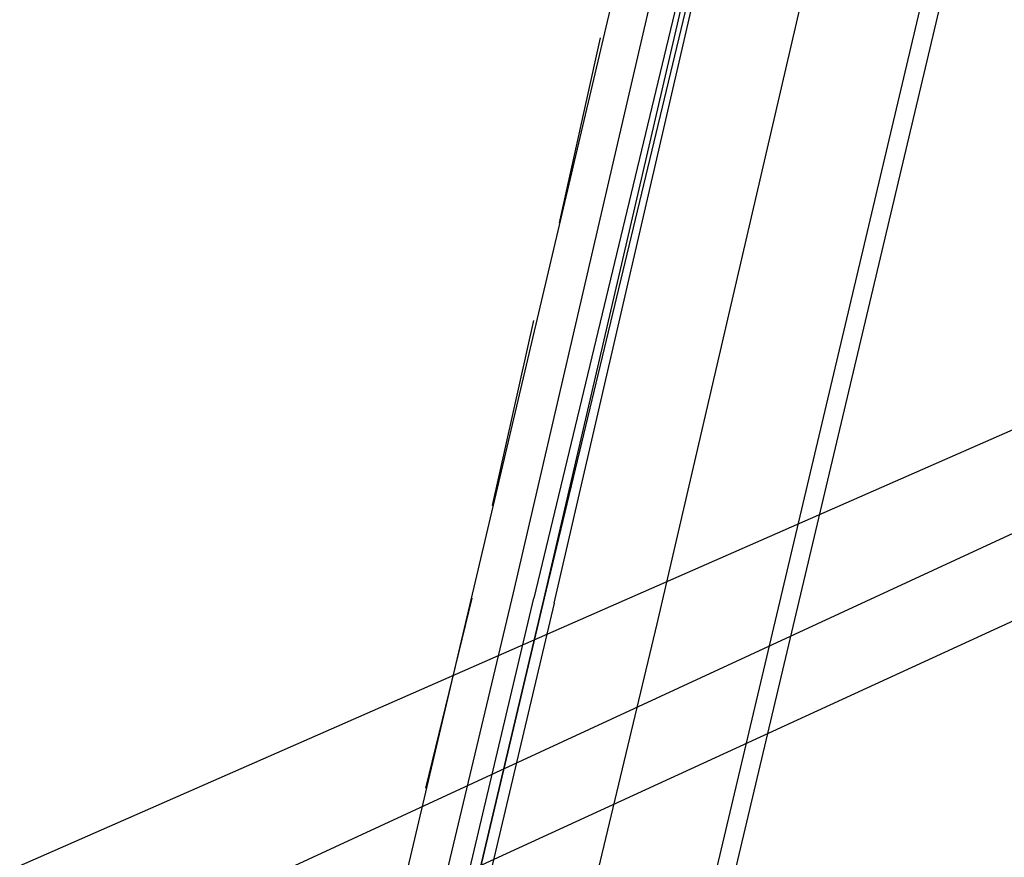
# Model space of a CAD drawing. Header units: feet. Extents: x -79 to 198, y -22 to 181.
# Tile 36 of 256: x 85.87 to 88.42, y 16.92 to 19.09. Entities that reach past the tile are written whole.
import ezdxf

# ---------------------------------------------------------------- set-up
doc = ezdxf.new("R2010")
doc.units = ezdxf.units.FT
doc.layers.add('A-LINEA', color=7, linetype='CONTINUOUS')

msp = doc.modelspace()

# ---------------------------------------------------------------- linework, layer by layer
at = {"layer": 'A-LINEA'}
for p, q in [((67.6863, 8.1531), (121.5282, 33.0731)), ((67.2638, 7.8013), (121.7722, 32.846)), ((64.6373, 7.5663), (121.8893, 32.7279)), ((87.16, 14.5111), (90.12, 27.0044)), ((86.6267, 15.8444), (88.3467, 23.1378)), ((87.3867, 15.6711), (89.1067, 22.9511)), ((87.2667, 18.5644), (87.3733, 19.0444)), ((87.0933, 17.8311), (87.2, 18.3111)), ((87.1467, 17.6044), (86.76, 15.9778)), ((86.92, 17.0978), (87.04, 17.5911))]:
    msp.add_line(p, q, dxfattribs=at)
for points in [[(87.2533, 17.5778), (87.6533, 19.3111), (87.64, 19.3111), (87.2267, 17.5911), (87.6267, 19.3111), (87.6133, 19.3244), (87.6133, 19.3111), (87.2, 17.5911)], [(87.56, 19.2711), (87.56, 19.2578), (87.5333, 19.2711), (87.1467, 17.6044)], [(87.0933, 15.7378), (87.52, 17.5244), (87.9067, 19.1911)], [(87.2533, 17.5778), (86.8533, 15.8844), (86.84, 15.8844), (86.8267, 15.8844), (86.8267, 15.8978), (87.2267, 17.5911), (86.8267, 15.8978), (86.8267, 15.8844), (86.8133, 15.8978), (86.8, 15.8978), (87.2, 17.5911)]]:
    msp.add_lwpolyline(points, dxfattribs=at)

doc.saveas('drawing.dxf')
